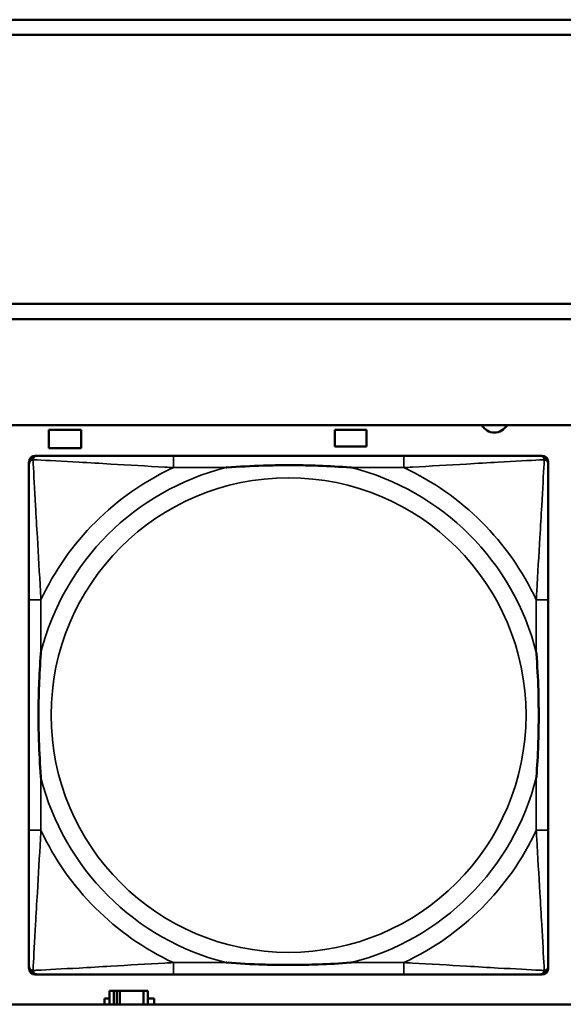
# Model space of a CAD drawing. Header units: inches. Extents: x 1.9 to 64.4, y 1.6 to 69.2.
# Tile 233 of 256: x 41.6 to 42.3, y 55.2 to 56.5. Entities that reach past the tile are written whole.
import ezdxf

# ---------------------------------------------------------------- set-up
doc = ezdxf.new("R2010")
doc.units = ezdxf.units.IN
doc.header["$MEASUREMENT"] = 0
doc.layers.add('Visible (ANSI)', color=7, linetype='Continuous', lineweight=50)
doc.layers.add('Visible Narrow (ANSI)', color=7, linetype='Continuous', lineweight=35)

msp = doc.modelspace()

# ---------------------------------------------------------------- linework, layer by layer
at = {"layer": 'Visible (ANSI)'}
for p, q in [((34.3775, 56.4716), (45.17, 56.4716)), ((45.17, 56.4516), (34.3775, 56.4516)), ((34.155, 56.0963), (45.17, 56.0963)), ((45.17, 56.0763), (34.155, 56.0763)), ((22.395, 55.9363), (45.17, 55.9363)), ((41.6426, 55.9061), (41.6426, 55.9301)), ((41.6426, 55.9301), (41.6856, 55.9301)), ((41.6856, 55.9301), (41.6856, 55.9061)), ((42.0201, 55.9081), (42.0201, 55.9301)), ((42.0201, 55.9301), (42.0621, 55.9301)), ((42.0621, 55.9301), (42.0621, 55.9081)), ((41.6856, 55.9061), (41.6426, 55.9061)), ((42.0621, 55.9081), (42.0201, 55.9081)), ((41.6166, 55.2189), (41.6166, 55.8881)), ((41.6245, 55.896), (41.6284, 55.896)), ((42.1111, 55.896), (41.8072, 55.896)), ((42.2898, 55.896), (42.2938, 55.896)), ((42.3017, 55.8881), (42.3017, 55.8842)), ((41.6166, 55.7055), (41.6166, 55.4015)), ((42.3017, 55.4015), (42.3017, 55.7055)), ((42.3017, 55.2228), (42.3017, 55.2189)), ((42.2938, 55.211), (41.6245, 55.211)), ((41.8072, 55.211), (42.1111, 55.211)), ((41.7284, 55.1896), (41.7226, 55.1896)), ((41.7226, 55.1896), (41.7226, 55.1716)), ((41.7284, 55.1896), (41.7324, 55.1896)), ((41.7284, 55.1716), (41.7284, 55.1896)), ((41.7324, 55.1716), (41.7324, 55.1896)), ((41.7324, 55.1896), (41.7365, 55.1896)), ((41.7365, 55.1896), (41.7365, 55.1716)), ((41.7365, 55.1896), (41.7677, 55.1896)), ((41.7677, 55.1896), (41.7677, 55.1716)), ((41.7736, 55.1896), (41.7677, 55.1896)), ((41.7736, 55.1716), (41.7736, 55.1896)), ((41.7161, 55.1716), (41.7161, 55.1791)), ((41.7161, 55.1791), (41.7226, 55.1791)), ((41.7736, 55.1791), (41.7817, 55.1791)), ((41.7817, 55.1791), (41.7817, 55.1716)), ((45.17, 55.1716), (22.395, 55.1716))]:
    msp.add_line(p, q, dxfattribs=at)
for centre, radius, start, end in [((42.2306, 55.9451), 0.0185, 208.5418, 331.4582), ((41.6245, 55.8881), 0.00787, 90, 180), ((41.6284, 55.8842), 0.0118, 90, 180), ((42.2898, 55.8842), 0.0118, 0, 90), ((42.2938, 55.8881), 0.00787, 0, 90), ((41.6284, 55.2228), 0.0118, 180, 270), ((41.6245, 55.2189), 0.00787, 180, 270), ((42.2898, 55.2228), 0.0118, 270, 360), ((42.2938, 55.2189), 0.00787, 270, 0)]:
    msp.add_arc(centre, radius, start, end, dxfattribs=at)
for points, knots in [([(41.8072, 55.896), (41.8036, 55.896), (41.8, 55.896), (41.7964, 55.896), (41.7632, 55.896), (41.7295, 55.896), (41.6986, 55.896), (41.6717, 55.896), (41.6461, 55.896), (41.6327, 55.896), (41.6311, 55.896), (41.6297, 55.896), (41.6284, 55.896)], [0, 0, 0, 0, 0.0272471, 0.0272471, 0.0272471, 0.2790553, 0.2790553, 0.2790553, 0.4988354, 0.4988354, 0.4988354, 0.5252205, 0.5252205, 0.5252205, 0.5252205]), ([(42.2898, 55.896), (42.275, 55.896), (42.2334, 55.896), (42.1927, 55.896), (42.1662, 55.896), (42.1383, 55.896), (42.1111, 55.896)], [-0.5252205, -0.5252205, -0.5252205, -0.5252205, -0.20743, -0.20743, -0.20743, 0, 0, 0, 0]), ([(41.6166, 55.8842), (41.6166, 55.8693), (41.6166, 55.8277), (41.6166, 55.7871), (41.6166, 55.7605), (41.6166, 55.7327), (41.6166, 55.7055)], [-0.5252205, -0.5252205, -0.5252205, -0.5252205, -0.20743, -0.20743, -0.20743, 0, 0, 0, 0]), ([(41.8764, 55.8803), (41.8768, 55.8803), (41.8773, 55.8803), (41.8938, 55.8816), (41.9098, 55.8824), (41.9328, 55.8831), (41.9395, 55.8833), (41.9487, 55.8834), (41.9511, 55.8834), (41.9552, 55.8834), (41.9568, 55.8834), (41.9599, 55.8834), (41.9615, 55.8834), (41.965, 55.8834), (41.9671, 55.8834), (41.9733, 55.8834), (41.9774, 55.8833), (41.9871, 55.8831), (41.9927, 55.8829), (42.0125, 55.8822), (42.0265, 55.8814), (42.041, 55.8803), (42.0414, 55.8803), (42.0419, 55.8803)], [-0.416114, -0.416114, -0.416114, -0.416114, -0.4127691, -0.4127691, -0.2896446, -0.2896446, -0.2388934, -0.2388934, -0.2201881, -0.2201881, -0.2080204, -0.2080204, -0.196499, -0.196499, -0.1809939, -0.1809939, -0.149741, -0.149741, -0.1073162, -0.1073162, 0, 0, 0.0033356, 0.0033356, 0.0033356, 0.0033356]), ([(42.3017, 55.7055), (42.3017, 55.709), (42.3017, 55.7126), (42.3017, 55.7162), (42.3017, 55.7494), (42.3017, 55.7831), (42.3017, 55.814), (42.3017, 55.8409), (42.3017, 55.8665), (42.3017, 55.8799), (42.3017, 55.8815), (42.3017, 55.883), (42.3017, 55.8842)], [0, 0, 0, 0, 0.0272471, 0.0272471, 0.0272471, 0.2790553, 0.2790553, 0.2790553, 0.4988354, 0.4988354, 0.4988354, 0.5252205, 0.5252205, 0.5252205, 0.5252205]), ([(41.6324, 55.4708), (41.6323, 55.4712), (41.6323, 55.4716), (41.6311, 55.4881), (41.6302, 55.5042), (41.6295, 55.5271), (41.6293, 55.5338), (41.6292, 55.543), (41.6292, 55.5455), (41.6292, 55.5496), (41.6292, 55.5512), (41.6292, 55.5543), (41.6292, 55.5558), (41.6292, 55.5594), (41.6292, 55.5615), (41.6293, 55.5676), (41.6293, 55.5718), (41.6295, 55.5815), (41.6297, 55.5871), (41.6304, 55.6069), (41.6312, 55.6209), (41.6323, 55.6354), (41.6323, 55.6358), (41.6324, 55.6362)], [-0.416114, -0.416114, -0.416114, -0.416114, -0.4127691, -0.4127691, -0.2896446, -0.2896446, -0.2388934, -0.2388934, -0.2201881, -0.2201881, -0.2080204, -0.2080204, -0.196499, -0.196499, -0.1809939, -0.1809939, -0.149741, -0.149741, -0.1073162, -0.1073162, 0, 0, 0.0033356, 0.0033356, 0.0033356, 0.0033356]), ([(42.2859, 55.6362), (42.2859, 55.6358), (42.286, 55.6354), (42.2872, 55.6189), (42.2881, 55.6028), (42.2888, 55.5799), (42.2889, 55.5732), (42.289, 55.564), (42.2891, 55.5615), (42.2891, 55.5574), (42.2891, 55.5558), (42.2891, 55.5527), (42.2891, 55.5512), (42.2891, 55.5476), (42.2891, 55.5456), (42.289, 55.5394), (42.2889, 55.5352), (42.2887, 55.5255), (42.2886, 55.5199), (42.2879, 55.5002), (42.2871, 55.4861), (42.286, 55.4716), (42.2859, 55.4712), (42.2859, 55.4708)], [-0.416114, -0.416114, -0.416114, -0.416114, -0.4127691, -0.4127691, -0.2896446, -0.2896446, -0.2388934, -0.2388934, -0.2201881, -0.2201881, -0.2080204, -0.2080204, -0.196499, -0.196499, -0.1809939, -0.1809939, -0.149741, -0.149741, -0.1073162, -0.1073162, 0, 0, 0.0033356, 0.0033356, 0.0033356, 0.0033356]), ([(41.6166, 55.4015), (41.6166, 55.3743), (41.6166, 55.3465), (41.6166, 55.3199), (41.6166, 55.2793), (41.6166, 55.2377), (41.6166, 55.2228)], [3.9382945, 3.9382945, 3.9382945, 3.9382945, 4.1457245, 4.1457245, 4.1457245, 4.463515, 4.463515, 4.463515, 4.463515]), ([(42.3017, 55.2228), (42.3017, 55.2377), (42.3017, 55.2793), (42.3017, 55.3199), (42.3017, 55.3465), (42.3017, 55.3743), (42.3017, 55.4015)], [-0.5252205, -0.5252205, -0.5252205, -0.5252205, -0.20743, -0.20743, -0.20743, 0, 0, 0, 0]), ([(42.0419, 55.2267), (42.0414, 55.2267), (42.041, 55.2267), (42.0265, 55.2256), (42.0125, 55.2248), (41.9927, 55.2241), (41.9871, 55.2239), (41.9774, 55.2237), (41.9733, 55.2236), (41.9671, 55.2236), (41.965, 55.2236), (41.9615, 55.2236), (41.9599, 55.2236), (41.9568, 55.2236), (41.9552, 55.2236), (41.9511, 55.2236), (41.9487, 55.2236), (41.9395, 55.2237), (41.9328, 55.2239), (41.9098, 55.2246), (41.8938, 55.2254), (41.8773, 55.2267), (41.8768, 55.2267), (41.8764, 55.2267)], [-0.4149464, -0.4149464, -0.4149464, -0.4149464, -0.41162, -0.41162, -0.3046026, -0.3046026, -0.2622958, -0.2622958, -0.23113, -0.23113, -0.215668, -0.215668, -0.2041787, -0.2041787, -0.1920448, -0.1920448, -0.1733916, -0.1733916, -0.1227817, -0.1227817, 0, 0, 0.0033356, 0.0033356, 0.0033356, 0.0033356]), ([(41.6284, 55.211), (41.6433, 55.211), (41.6849, 55.211), (41.7256, 55.211), (41.7521, 55.211), (41.78, 55.211), (41.8072, 55.211)], [-0.5252205, -0.5252205, -0.5252205, -0.5252205, -0.20743, -0.20743, -0.20743, 0, 0, 0, 0]), ([(42.1111, 55.211), (42.1383, 55.211), (42.1662, 55.211), (42.1927, 55.211), (42.2334, 55.211), (42.275, 55.211), (42.2898, 55.211)], [3.9382945, 3.9382945, 3.9382945, 3.9382945, 4.1457245, 4.1457245, 4.1457245, 4.463515, 4.463515, 4.463515, 4.463515])]:
    msp.add_open_spline(points, degree=3, knots=knots, dxfattribs=at)
at = {"layer": 'Visible Narrow (ANSI)'}
for p, q in [((41.8072, 55.896), (41.8072, 55.8803)), ((42.1111, 55.896), (42.1111, 55.8803)), ((41.8072, 55.8803), (41.8764, 55.8803)), ((42.0419, 55.8803), (42.1111, 55.8803)), ((41.6324, 55.7055), (41.6166, 55.7055)), ((41.6324, 55.6362), (41.6324, 55.7055)), ((42.3017, 55.7055), (42.2859, 55.7055)), ((42.2859, 55.7055), (42.2859, 55.6362)), ((41.6324, 55.4015), (41.6324, 55.4708)), ((42.2859, 55.4708), (42.2859, 55.4015)), ((41.6324, 55.4015), (41.6166, 55.4015)), ((42.3017, 55.4015), (42.2859, 55.4015)), ((41.8072, 55.2267), (41.8072, 55.211)), ((41.8764, 55.2267), (41.8072, 55.2267)), ((42.1111, 55.2267), (42.0419, 55.2267)), ((42.1111, 55.2267), (42.1111, 55.211))]:
    msp.add_line(p, q, dxfattribs=at)
msp.add_circle((41.9591, 55.5535), 0.3133, dxfattribs=at)
for radius, start, end in [(0.3371, 104.2103, 165.7897), (0.3604, 114.9407, 155.0593), (0.3371, 14.2103, 75.7897), (0.3604, 24.9407, 65.0593), (0.3371, 194.2103, 255.7897), (0.3371, 284.2103, 345.7897), (0.3604, 204.9407, 245.0593), (0.3604, 294.9407, 335.0593)]:
    msp.add_arc((41.9591, 55.5535), radius, start, end, dxfattribs=at)
for points, knots in [([(41.6166, 55.8842), (41.6166, 55.8848), (41.6167, 55.8854), (41.6169, 55.8864), (41.6171, 55.8868), (41.6174, 55.8875), (41.6176, 55.8877), (41.6178, 55.8881), (41.6179, 55.8882), (41.6183, 55.8886), (41.6185, 55.8889), (41.6192, 55.8895), (41.6197, 55.8898), (41.6208, 55.8903), (41.6213, 55.8906), (41.6219, 55.8907)], [-0.02627331, -0.02627331, -0.02627331, -0.02627331, -0.02158775, -0.02158775, -0.01736415, -0.01736415, -0.0147244, -0.0147244, -0.01307456, -0.01307456, -0.00977487, -0.00977487, -0.00449537, -0.00449537, 0.00012419, 0.00012419, 0.00012419, 0.00012419]), ([(41.6219, 55.8907), (41.6221, 55.8913), (41.6223, 55.8919), (41.6228, 55.8929), (41.6232, 55.8934), (41.6238, 55.8941), (41.624, 55.8944), (41.6244, 55.8947), (41.6246, 55.8948), (41.6249, 55.8951), (41.6252, 55.8952), (41.6258, 55.8955), (41.6263, 55.8957), (41.6273, 55.8959), (41.6278, 55.896), (41.6284, 55.896)], [-0.00012419, -0.00012419, -0.00012419, -0.00012419, 0.00449537, 0.00449537, 0.00977487, 0.00977487, 0.01307456, 0.01307456, 0.0147244, 0.0147244, 0.01736415, 0.01736415, 0.02158775, 0.02158775, 0.02627331, 0.02627331, 0.02627331, 0.02627331]), ([(41.6324, 55.7055), (41.6322, 55.7092), (41.632, 55.713), (41.6304, 55.7403), (41.629, 55.7645), (41.6268, 55.8024), (41.626, 55.8164), (41.624, 55.8516), (41.6229, 55.8718), (41.6221, 55.8872), (41.622, 55.889), (41.6219, 55.8907)], [0, 0, 0, 0, 0.0278591, 0.0278591, 0.201273, 0.201273, 0.3066357, 0.3066357, 0.475216, 0.475216, 0.5007189, 0.5007189, 0.5007189, 0.5007189]), ([(41.6219, 55.8907), (41.6236, 55.8906), (41.6254, 55.8905), (41.6409, 55.8897), (41.661, 55.8887), (41.6962, 55.8867), (41.7103, 55.8858), (41.7481, 55.8836), (41.7723, 55.8822), (41.7997, 55.8807), (41.8034, 55.8805), (41.8072, 55.8803)], [-0.5007189, -0.5007189, -0.5007189, -0.5007189, -0.475216, -0.475216, -0.3066357, -0.3066357, -0.201273, -0.201273, -0.0278591, -0.0278591, 0, 0, 0, 0]), ([(42.1111, 55.8803), (42.1148, 55.8805), (42.1186, 55.8807), (42.146, 55.8822), (42.1702, 55.8836), (42.208, 55.8858), (42.2221, 55.8867), (42.2573, 55.8887), (42.2774, 55.8897), (42.2928, 55.8905), (42.2947, 55.8906), (42.2964, 55.8907)], [0, 0, 0, 0, 0.0278591, 0.0278591, 0.201273, 0.201273, 0.3066357, 0.3066357, 0.475216, 0.475216, 0.5007189, 0.5007189, 0.5007189, 0.5007189]), ([(42.2964, 55.8907), (42.2963, 55.889), (42.2962, 55.8872), (42.2954, 55.8718), (42.2943, 55.8516), (42.2923, 55.8164), (42.2915, 55.8024), (42.2893, 55.7645), (42.2878, 55.7403), (42.2863, 55.713), (42.2861, 55.7092), (42.2859, 55.7055)], [-0.5007189, -0.5007189, -0.5007189, -0.5007189, -0.475216, -0.475216, -0.3066357, -0.3066357, -0.201273, -0.201273, -0.0278591, -0.0278591, 0, 0, 0, 0]), ([(42.2898, 55.896), (42.2905, 55.896), (42.291, 55.8959), (42.292, 55.8957), (42.2924, 55.8955), (42.2931, 55.8952), (42.2933, 55.8951), (42.2937, 55.8948), (42.2938, 55.8947), (42.2942, 55.8944), (42.2945, 55.8941), (42.2951, 55.8934), (42.2954, 55.8929), (42.296, 55.8919), (42.2962, 55.8913), (42.2964, 55.8907)], [-0.02627331, -0.02627331, -0.02627331, -0.02627331, -0.02158775, -0.02158775, -0.01736415, -0.01736415, -0.0147244, -0.0147244, -0.01307456, -0.01307456, -0.00977487, -0.00977487, -0.00449537, -0.00449537, 0.00012419, 0.00012419, 0.00012419, 0.00012419]), ([(42.2964, 55.8907), (42.297, 55.8906), (42.2975, 55.8903), (42.2985, 55.8898), (42.299, 55.8895), (42.2997, 55.8889), (42.3, 55.8886), (42.3003, 55.8882), (42.3004, 55.8881), (42.3007, 55.8877), (42.3008, 55.8875), (42.3012, 55.8868), (42.3013, 55.8864), (42.3016, 55.8854), (42.3017, 55.8848), (42.3017, 55.8842)], [-0.00012419, -0.00012419, -0.00012419, -0.00012419, 0.00449537, 0.00449537, 0.00977487, 0.00977487, 0.01307456, 0.01307456, 0.0147244, 0.0147244, 0.01736415, 0.01736415, 0.02158775, 0.02158775, 0.02627331, 0.02627331, 0.02627331, 0.02627331]), ([(41.6219, 55.2163), (41.622, 55.218), (41.6221, 55.2198), (41.6229, 55.2352), (41.624, 55.2554), (41.626, 55.2906), (41.6268, 55.3046), (41.629, 55.3425), (41.6304, 55.3667), (41.632, 55.394), (41.6322, 55.3978), (41.6324, 55.4015)], [-4.4390134, -4.4390134, -4.4390134, -4.4390134, -4.4135105, -4.4135105, -4.2449302, -4.2449302, -4.1395675, -4.1395675, -3.9661536, -3.9661536, -3.9382945, -3.9382945, -3.9382945, -3.9382945]), ([(42.2859, 55.4015), (42.2861, 55.3978), (42.2863, 55.394), (42.2878, 55.3667), (42.2893, 55.3425), (42.2915, 55.3046), (42.2923, 55.2906), (42.2943, 55.2554), (42.2954, 55.2352), (42.2962, 55.2198), (42.2963, 55.218), (42.2964, 55.2163)], [0, 0, 0, 0, 0.0278591, 0.0278591, 0.201273, 0.201273, 0.3066357, 0.3066357, 0.475216, 0.475216, 0.5007189, 0.5007189, 0.5007189, 0.5007189]), ([(41.8072, 55.2267), (41.8034, 55.2265), (41.7997, 55.2263), (41.7723, 55.2248), (41.7481, 55.2234), (41.7103, 55.2212), (41.6962, 55.2203), (41.661, 55.2184), (41.6409, 55.2173), (41.6254, 55.2165), (41.6236, 55.2164), (41.6219, 55.2163)], [0, 0, 0, 0, 0.0278591, 0.0278591, 0.201273, 0.201273, 0.3066357, 0.3066357, 0.475216, 0.475216, 0.5007189, 0.5007189, 0.5007189, 0.5007189]), ([(42.2964, 55.2163), (42.2947, 55.2164), (42.2928, 55.2165), (42.2774, 55.2173), (42.2573, 55.2184), (42.2221, 55.2203), (42.208, 55.2212), (42.1702, 55.2234), (42.146, 55.2248), (42.1186, 55.2263), (42.1148, 55.2265), (42.1111, 55.2267)], [-4.4390134, -4.4390134, -4.4390134, -4.4390134, -4.4135105, -4.4135105, -4.2449302, -4.2449302, -4.1395675, -4.1395675, -3.9661536, -3.9661536, -3.9382945, -3.9382945, -3.9382945, -3.9382945]), ([(41.6219, 55.2163), (41.6213, 55.2164), (41.6208, 55.2167), (41.6197, 55.2172), (41.6192, 55.2175), (41.6185, 55.2181), (41.6183, 55.2184), (41.6179, 55.2188), (41.6178, 55.2189), (41.6176, 55.2193), (41.6174, 55.2195), (41.6171, 55.2202), (41.6169, 55.2206), (41.6167, 55.2216), (41.6166, 55.2222), (41.6166, 55.2228)], [-0.00012419, -0.00012419, -0.00012419, -0.00012419, 0.00449537, 0.00449537, 0.00977487, 0.00977487, 0.01307456, 0.01307456, 0.0147244, 0.0147244, 0.01736415, 0.01736415, 0.02158775, 0.02158775, 0.02627331, 0.02627331, 0.02627331, 0.02627331]), ([(41.6284, 55.211), (41.6278, 55.211), (41.6273, 55.2111), (41.6263, 55.2113), (41.6258, 55.2115), (41.6252, 55.2118), (41.6249, 55.2119), (41.6246, 55.2122), (41.6244, 55.2123), (41.624, 55.2126), (41.6238, 55.2129), (41.6232, 55.2136), (41.6228, 55.2141), (41.6223, 55.2151), (41.6221, 55.2157), (41.6219, 55.2163)], [-0.02627331, -0.02627331, -0.02627331, -0.02627331, -0.02158775, -0.02158775, -0.01736415, -0.01736415, -0.0147244, -0.0147244, -0.01307456, -0.01307456, -0.00977487, -0.00977487, -0.00449537, -0.00449537, 0.00012419, 0.00012419, 0.00012419, 0.00012419]), ([(42.2964, 55.2163), (42.2962, 55.2157), (42.296, 55.2151), (42.2954, 55.2141), (42.2951, 55.2136), (42.2945, 55.2129), (42.2942, 55.2126), (42.2938, 55.2123), (42.2937, 55.2122), (42.2933, 55.2119), (42.2931, 55.2118), (42.2924, 55.2115), (42.292, 55.2113), (42.291, 55.2111), (42.2905, 55.211), (42.2898, 55.211)], [-0.00012419, -0.00012419, -0.00012419, -0.00012419, 0.00449537, 0.00449537, 0.00977487, 0.00977487, 0.01307456, 0.01307456, 0.0147244, 0.0147244, 0.01736415, 0.01736415, 0.02158775, 0.02158775, 0.02627331, 0.02627331, 0.02627331, 0.02627331]), ([(42.3017, 55.2228), (42.3017, 55.2222), (42.3016, 55.2216), (42.3013, 55.2206), (42.3012, 55.2202), (42.3008, 55.2195), (42.3007, 55.2193), (42.3004, 55.2189), (42.3003, 55.2188), (42.3, 55.2184), (42.2997, 55.2181), (42.299, 55.2175), (42.2985, 55.2172), (42.2975, 55.2167), (42.297, 55.2164), (42.2964, 55.2163)], [-0.02627331, -0.02627331, -0.02627331, -0.02627331, -0.02158775, -0.02158775, -0.01736415, -0.01736415, -0.0147244, -0.0147244, -0.01307456, -0.01307456, -0.00977487, -0.00977487, -0.00449537, -0.00449537, 0.00012419, 0.00012419, 0.00012419, 0.00012419])]:
    msp.add_open_spline(points, degree=3, knots=knots, dxfattribs=at)

doc.saveas('drawing.dxf')
